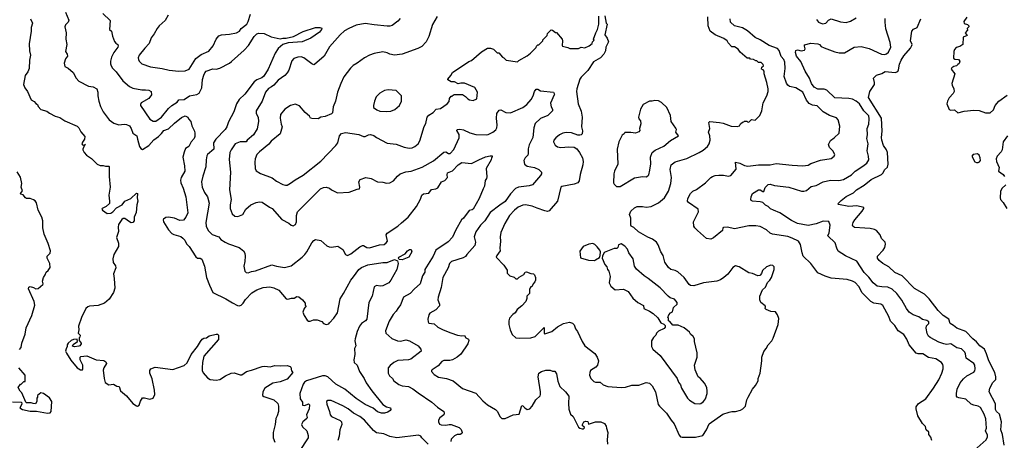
# Model space of a CAD drawing. Extents: x 1863017 to 1989460, y 394564 to 532820.
# Tile 87 of 213: x 1913147 to 1924258, y 478358 to 483105. Entities that reach past the tile are written whole.
import ezdxf

# ---------------------------------------------------------------- set-up
doc = ezdxf.new("R2010")
doc.units = 0

msp = doc.modelspace()

# ---------------------------------------------------------------- linework, layer by layer
at = {"layer": '0CON10XD'}
for points in [[(1913268, 483115), (1913293, 483065), (1913276, 483015), (1913278, 482975), (1913254, 482834), (1913257, 482755), (1913270, 482705), (1913257, 482647), (1913255, 482555), (1913241, 482515), (1913211, 482475), (1913192, 482375), (1913204, 482335), (1913236, 482295), (1913275, 482201), (1913312, 482182), (1913329, 482159), (1913347, 482147), (1913356, 482125), (1913385, 482092), (1913454, 482074), (1913485, 482049), (1913548, 482015), (1913600, 482000), (1913655, 481962), (1913795, 481903), (1913815, 481883), (1913838, 481838), (1913882, 481785), (1913878, 481755), (1913855, 481724), (1913849, 481705), (1913855, 481693), (1913865, 481690), (1913890, 481695), (1913880, 481690), (1913860, 481645), (1913859, 481635), (1913874, 481605), (1913901, 481575), (1913957, 481537), (1914022, 481475), (1914055, 481461), (1914091, 481459), (1914115, 481452), (1914153, 481453), (1914158, 481448), (1914156, 481335), (1914168, 481215), (1914154, 481124), (1914162, 481055), (1914159, 481031), (1914125, 480997), (1914078, 480975), (1914073, 480965), (1914082, 480955), (1914135, 480918), (1914175, 480921), (1914198, 480935), (1914240, 480980), (1914305, 481015), (1914333, 481057), (1914403, 481087), (1914465, 481148), (1914476, 481145), (1914474, 481096), (1914482, 481055), (1914470, 481015), (1914463, 480927), (1914440, 480875), (1914439, 480835), (1914425, 480817), (1914405, 480814), (1914385, 480822), (1914335, 480861), (1914315, 480861), (1914299, 480851), (1914263, 480795), (1914258, 480765), (1914263, 480715), (1914255, 480690), (1914240, 480645), (1914264, 480584), (1914264, 480545), (1914209, 480455), (1914198, 480405), (1914203, 480363), (1914228, 480328), (1914231, 480305), (1914205, 480235), (1914215, 480185), (1914220, 480075), (1914207, 480025), (1914158, 479952), (1914103, 479907), (1914032, 479878), (1913935, 479873), (1913915, 479864), (1913894, 479845), (1913843, 479745), (1913810, 479645), (1913813, 479605), (1913808, 479568), (1913830, 479545), (1913827, 479523), (1913820, 479515), (1913820, 479485), (1913842, 479455), (1913840, 479445), (1913826, 479424), (1913815, 479420), (1913765, 479413), (1913745, 479422), (1913751, 479439), (1913800, 479475), (1913795, 479500), (1913755, 479497), (1913728, 479485), (1913695, 479453), (1913684, 479435), (1913683, 479415), (1913671, 479389), (1913666, 479365), (1913675, 479343), (1913725, 479263), (1913797, 479175), (1913835, 479154), (1913855, 479152), (1913860, 479165), (1913858, 479205), (1913830, 479265), (1913830, 479295), (1913838, 479302), (1913905, 479312), (1914010, 479265), (1914095, 479259), (1914120, 479245), (1914127, 479225), (1914095, 479176), (1914089, 479151), (1914100, 479055), (1914112, 479012), (1914155, 478983), (1914205, 478991), (1914245, 478969), (1914268, 478965), (1914285, 478917), (1914351, 478861), (1914425, 478773), (1914465, 478747), (1914476, 478744), (1914495, 478755), (1914509, 478801), (1914535, 478836), (1914555, 478839), (1914615, 478821), (1914655, 478835), (1914673, 478875), (1914670, 478925), (1914641, 479051), (1914617, 479115), (1914616, 479145), (1914626, 479164), (1914675, 479182), (1914875, 479156), (1915005, 479204), (1915038, 479232), (1915083, 479327), (1915155, 479415), (1915186, 479475), (1915205, 479499), (1915225, 479511), (1915254, 479516), (1915285, 479536), (1915365, 479556), (1915380, 479555), (1915392, 479545), (1915392, 479495), (1915224, 479306), (1915209, 479235), (1915205, 479175), (1915208, 479145), (1915218, 479118), (1915265, 479065), (1915295, 479045), (1915365, 479035), (1915407, 479043), (1915469, 479085), (1915535, 479114), (1915569, 479119), (1915635, 479098), (1915655, 479098), (1915706, 479134), (1915765, 479148), (1915885, 479191), (1915914, 479194), (1915974, 479186), (1916025, 479202), (1916095, 479198), (1916165, 479202), (1916201, 479191), (1916207, 479185), (1916213, 479143), (1916228, 479125), (1916165, 479048), (1916085, 479018), (1916005, 479002), (1915915, 478945), (1915891, 478905), (1915889, 478865), (1915901, 478851), (1916014, 478814), (1916059, 478775), (1916066, 478745), (1916067, 478683), (1916054, 478635), (1916039, 478605), (1916032, 478538), (1916008, 478445), (1916009, 478385), (1916025, 478337)], [(1913665, 483190), (1913702, 483098), (1913693, 483077), (1913664, 483046), (1913658, 483025), (1913670, 482955), (1913668, 482885), (1913681, 482825), (1913666, 482746), (1913684, 482715), (1913685, 482692)], [(1914084, 483174), (1914169, 483095), (1914161, 482995), (1914184, 482974), (1914195, 482920), (1914219, 482859), (1914231, 482841), (1914253, 482823), (1914259, 482809), (1914256, 482795), (1914210, 482735), (1914185, 482683), (1914172, 482635), (1914172, 482605), (1914180, 482585), (1914195, 482558), (1914235, 482516), (1914310, 482415), (1914385, 482350), (1914425, 482332), (1914525, 482312), (1914568, 482312)], [(1914821, 483155), (1914789, 483095), (1914723, 483037), (1914697, 483005), (1914666, 482945), (1914632, 482898), (1914608, 482835), (1914558, 482785), (1914495, 482703), (1914486, 482675), (1914488, 482655), (1914496, 482635), (1914527, 482607), (1914625, 482572), (1914755, 482554), (1914835, 482536), (1914945, 482524), (1915015, 482529), (1915059, 482545), (1915135, 482666), (1915195, 482710), (1915280, 482750), (1915332, 482808), (1915364, 482885), (1915395, 482924), (1915425, 482934), (1915515, 482940), (1915595, 482958), (1915626, 482975), (1915647, 483005), (1915710, 483055), (1915726, 483085), (1915752, 483168)], [(1917442, 483118), (1917415, 483088), (1917350, 483040), (1917325, 483031), (1917295, 483032), (1917146, 483046), (1917045, 483063), (1916945, 483044), (1916863, 483007), (1916813, 482977), (1916764, 482935), (1916642, 482798), (1916585, 482692), (1916475, 482599), (1916465, 482597), (1916445, 482606), (1916355, 482673), (1916325, 482685), (1916285, 482682), (1916242, 482665), (1916219, 482641), (1916185, 482535), (1916166, 482504), (1916140, 482475), (1916065, 482421), (1916017, 482365), (1915988, 482348), (1915955, 482327), (1915921, 482285), (1915883, 482187), (1915816, 482075), (1915814, 482045), (1915838, 482005), (1915844, 481955), (1915826, 481874), (1915784, 481805), (1915715, 481745), (1915704, 481726), (1915635, 481725), (1915578, 481702), (1915533, 481637), (1915519, 481605), (1915513, 481527), (1915526, 481385), (1915516, 481185), (1915532, 481075), (1915521, 481015), (1915524, 480975), (1915544, 480915), (1915576, 480886), (1915608, 480882), (1915664, 480906), (1915699, 480965), (1915755, 481016), (1915815, 481042), (1915855, 481048), (1915884, 481044), (1915965, 480988), (1915995, 480974), (1916105, 480849), (1916185, 480808), (1916210, 480785), (1916235, 480778), (1916258, 480795), (1916270, 480825), (1916272, 480895), (1916282, 480938), (1916543, 481195), (1916575, 481211), (1916604, 481214), (1916644, 481204), (1916667, 481185), (1916735, 481151), (1916865, 481160), (1916955, 481193), (1916983, 481197), (1916987, 481215), (1916974, 481275), (1916990, 481300), (1917055, 481322), (1917115, 481311), (1917185, 481276), (1917245, 481271), (1917285, 481259), (1917325, 481264), (1917365, 481286), (1917410, 481340), (1917440, 481365), (1917505, 481388), (1917565, 481396), (1917689, 481441), (1917818, 481512), (1917935, 481611), (1917955, 481614), (1917985, 481596), (1918005, 481596), (1918045, 481638), (1918107, 481773), (1918108, 481808), (1918081, 481855), (1918084, 481866), (1918115, 481870), (1918155, 481862), (1918228, 481828), (1918295, 481809), (1918415, 481804), (1918435, 481808), (1918485, 481834), (1918519, 481861), (1918532, 481885), (1918537, 481913), (1918527, 481995), (1918531, 482045), (1918558, 482082), (1918575, 482086), (1918635, 482057), (1918685, 482055), (1918825, 482115), (1918872, 482148), (1918920, 482205), (1918942, 482245), (1918958, 482295), (1918975, 482320), (1918995, 482319), (1919025, 482302), (1919170, 482285), (1919182, 482265), (1919180, 482255), (1919136, 482164), (1919143, 482123), (1919160, 482095), (1919160, 482075), (1919108, 482022), (1919025, 481991), (1918965, 481934), (1918949, 481885), (1918937, 481775), (1918897, 481693), (1918884, 481646), (1918886, 481595), (1918881, 481575), (1918853, 481545), (1918836, 481515), (1918844, 481475), (1918873, 481453), (1918955, 481438), (1919007, 481415), (1919037, 481385), (1919036, 481365), (1919026, 481345), (1918935, 481241), (1918895, 481228), (1918775, 481215), (1918741, 481199), (1918685, 481139), (1918625, 481052), (1918565, 481013), (1918455, 480927), (1918395, 480835), (1918347, 480785), (1918295, 480711), (1918277, 480655), (1918289, 480595), (1918283, 480555), (1918194, 480454), (1918179, 480431), (1918153, 480417), (1918020, 480375), (1917996, 480355), (1917984, 480306), (1917923, 480197), (1917905, 480082), (1917868, 479975), (1917866, 479945), (1917886, 479895), (1917883, 479875), (1917845, 479832), (1917776, 479794), (1917764, 479775), (1917754, 479724), (1917756, 479695), (1917765, 479681), (1917825, 479673), (1917866, 479636), (1917925, 479605), (1918011, 479571), (1918086, 479546), (1918135, 479537), (1918165, 479539), (1918180, 479515), (1918210, 479500), (1918214, 479484), (1918204, 479445), (1918125, 479329), (1918085, 479295), (1918033, 479267), (1918002, 479258), (1917935, 479257), (1917911, 479249), (1917871, 479199), (1917801, 479155), (1917794, 479145), (1917794, 479135), (1917825, 479101), (1917875, 479072), (1917965, 479054), (1918039, 479029), (1918144, 478944), (1918295, 478891), (1918375, 478803), (1918425, 478759), (1918515, 478706), (1918540, 478685), (1918566, 478625), (1918588, 478605), (1918625, 478604), (1918715, 478646), (1918785, 478654), (1918815, 478750), (1918825, 478749), (1918846, 478725), (1918875, 478704), (1918905, 478714), (1918931, 478745), (1918970, 478815), (1919020, 478860), (1919026, 478875), (1919026, 478905), (1918998, 479075), (1919007, 479115), (1919035, 479136), (1919085, 479148), (1919135, 479148), (1919158, 479138), (1919185, 479138), (1919205, 479110), (1919221, 479025), (1919244, 478965), (1919306, 478905), (1919343, 478855), (1919339, 478775), (1919345, 478710), (1919364, 478655), (1919394, 478625), (1919455, 478507), (1919468, 478495), (1919493, 478487), (1919505, 478487), (1919518, 478495), (1919522, 478505), (1919500, 478520), (1919498, 478535), (1919514, 478566), (1919535, 478575), (1919559, 478569), (1919565, 478540), (1919645, 478568), (1919705, 478568), (1919746, 478546), (1919767, 478517), (1919768, 478495), (1919783, 478445), (1919777, 478365), (1919782, 478315)], [(1915825, 481583), (1915806, 481535), (1915799, 481495), (1915804, 481425), (1915815, 481400), (1915865, 481368), (1915995, 481319), (1916045, 481281), (1916115, 481244), (1916145, 481236), (1916165, 481239), (1916205, 481259), (1916255, 481299), (1916345, 481351), (1916545, 481509), (1916716, 481685), (1916736, 481715), (1916755, 481793), (1916780, 481820), (1916825, 481832), (1916975, 481810), (1917026, 481786), (1917045, 481787), (1917082, 481805), (1917105, 481809), (1917145, 481796), (1917175, 481774), (1917295, 481711), (1917395, 481699), (1917485, 481666), (1917543, 481653), (1917575, 481658), (1917607, 481673), (1917644, 481705), (1917663, 481737), (1917712, 481898), (1917729, 481935), (1917744, 482005), (1917765, 482026), (1917815, 482057), (1917848, 482095), (1917895, 482103), (1917970, 482155), (1917995, 482180), (1917998, 482215), (1918015, 482240), (1918025, 482240), (1918043, 482257), (1918055, 482260), (1918145, 482262), (1918179, 482239), (1918205, 482210), (1918225, 482200), (1918265, 482192), (1918307, 482213), (1918312, 482285), (1918285, 482338), (1918165, 482387), (1918125, 482390), (1918095, 482380), (1918055, 482402), (1918018, 482402), (1917980, 482425), (1917978, 482435), (1918014, 482476), (1918030, 482510), (1918215, 482631), (1918246, 482644), (1918357, 482743), (1918425, 482782), (1918462, 482782), (1918495, 482772), (1918535, 482730), (1918555, 482730), (1918595, 482680), (1918610, 482675), (1918638, 482648), (1918765, 482630), (1918780, 482645), (1918873, 482695), (1918912, 482725), (1918975, 482790), (1918980, 482805), (1918995, 482820), (1919005, 482820), (1919050, 482865), (1919052, 482878), (1919100, 482925), (1919105, 482950), (1919145, 482990), (1919158, 482988), (1919195, 482960), (1919205, 482960), (1919268, 482885), (1919272, 482865), (1919268, 482815), (1919272, 482805), (1919332, 482792), (1919355, 482778), (1919455, 482779), (1919485, 482794), (1919525, 482788), (1919575, 482810), (1919607, 482835), (1919612, 482855), (1919630, 482875), (1919624, 482885), (1919650, 482955), (1919668, 482995), (1919682, 483055), (1919684, 483145)], [(1917860, 483140), (1917805, 483050), (1917763, 482915), (1917734, 482856), (1917685, 482803), (1917640, 482780), (1917465, 482714), (1917375, 482704), (1917326, 482714), (1917295, 482729), (1917245, 482741), (1917146, 482724), (1917094, 482706), (1917038, 482675), (1916955, 482613), (1916911, 482589), (1916881, 482559), (1916805, 482460), (1916770, 482385), (1916734, 482286), (1916711, 482185), (1916685, 482120), (1916676, 482055), (1916665, 482042), (1916595, 482013), (1916545, 482006), (1916515, 481986), (1916445, 481989), (1916428, 481995), (1916416, 482016), (1916368, 482058), (1916305, 482132), (1916255, 482152), (1916205, 482137), (1916140, 482095), (1916092, 482035), (1916086, 481995), (1916098, 481925), (1916111, 481895), (1916086, 481815), (1915984, 481735), (1915959, 481701), (1915852, 481615), (1915825, 481583)], [(1919749, 483149), (1919766, 483066), (1919777, 483055), (1919752, 482935), (1919778, 482895), (1919792, 482855), (1919762, 482795), (1919757, 482753), (1919740, 482715), (1919701, 482675), (1919621, 482629), (1919557, 482533), (1919483, 482457), (1919469, 482435), (1919434, 482325), (1919431, 482295), (1919448, 482155), (1919482, 482072), (1919494, 482005), (1919488, 481895), (1919499, 481849), (1919494, 481816), (1919485, 481807), (1919468, 481802), (1919445, 481803), (1919375, 481826), (1919315, 481831), (1919276, 481824), (1919239, 481805), (1919199, 481771), (1919176, 481745), (1919172, 481725), (1919188, 481688), (1919215, 481669), (1919255, 481663), (1919345, 481671), (1919405, 481666), (1919435, 481646), (1919466, 481605), (1919499, 481545), (1919506, 481505), (1919502, 481465), (1919471, 481359), (1919462, 481285), (1919445, 481265), (1919405, 481247), (1919266, 481224), (1919254, 481216), (1919217, 481055), (1919123, 480947), (1919105, 480941), (1919075, 480946), (1918988, 480978), (1918930, 481000), (1918855, 481015), (1918825, 481012), (1918771, 480989), (1918730, 480955), (1918675, 480894), (1918622, 480805), (1918577, 480703), (1918569, 480655), (1918572, 480605), (1918566, 480525), (1918571, 480495), (1918530, 480445), (1918524, 480425), (1918610, 480335), (1918647, 480277), (1918650, 480245), (1918680, 480215), (1918728, 480198), (1918745, 480180), (1918765, 480180), (1918785, 480200), (1918835, 480230), (1918850, 480255), (1918865, 480260), (1918915, 480240), (1918947, 480237), (1918957, 480227), (1918968, 480195), (1918968, 480165), (1918960, 480145), (1918940, 480125), (1918925, 480090), (1918915, 480090), (1918900, 480065), (1918900, 480015), (1918872, 479985), (1918872, 479958), (1918858, 479925), (1918812, 479875), (1918762, 479835), (1918739, 479795), (1918713, 479777), (1918674, 479735), (1918667, 479705), (1918667, 479665), (1918683, 479605), (1918705, 479552), (1918746, 479516), (1918785, 479509), (1918915, 479514), (1918965, 479528), (1919065, 479630), (1919064, 479564), (1919075, 479559), (1919153, 479587), (1919215, 479638), (1919285, 479678), (1919351, 479691), (1919385, 479681), (1919403, 479663), (1919421, 479615), (1919442, 479585), (1919493, 479475), (1919525, 479425), (1919637, 479337), (1919665, 479295), (1919678, 479255), (1919669, 479205), (1919648, 479182), (1919590, 479145), (1919581, 479125), (1919579, 479095), (1919594, 479054), (1919625, 479021), (1919644, 479014), (1919697, 479013), (1919732, 478985), (1919784, 478964), (1919935, 478954), (1919985, 478956), (1920055, 478979), (1920135, 478979), (1920215, 479012), (1920253, 479003), (1920283, 478973), (1920322, 478905), (1920354, 478764), (1920366, 478745), (1920445, 478664), (1920498, 478585), (1920534, 478545), (1920588, 478418), (1920605, 478397), (1920622, 478392), (1920775, 478394), (1920855, 478414), (1920897, 478475), (1920928, 478545), (1921080, 478655), (1921154, 478676), (1921185, 478684), (1921225, 478684), (1921282, 478698), (1921308, 478712), (1921337, 478745), (1921353, 478815), (1921366, 478844), (1921418, 478935), (1921452, 478975), (1921482, 479028), (1921482, 479055), (1921502, 479115), (1921522, 479255), (1921522, 479295), (1921545, 479360), (1921572, 479395), (1921592, 479435), (1921635, 479480), (1921651, 479509), (1921708, 479665), (1921713, 479733), (1921700, 479775), (1921675, 479807), (1921625, 479813), (1921570, 479835), (1921560, 479845), (1921562, 479865), (1921558, 479875), (1921510, 479915), (1921498, 479945), (1921498, 479985), (1921530, 480055), (1921562, 480085), (1921585, 480140), (1921612, 480165), (1921630, 480195), (1921662, 480285), (1921662, 480315), (1921645, 480330), (1921625, 480333), (1921575, 480314), (1921530, 480275), (1921518, 480242), (1921505, 480220), (1921498, 480218), (1921475, 480216), (1921415, 480240), (1921375, 480248), (1921266, 480316), (1921225, 480328), (1921195, 480309), (1921138, 480232), (1921095, 480194), (1921055, 480168), (1921015, 480153), (1920865, 480134), (1920755, 480100), (1920718, 480105), (1920702, 480115), (1920644, 480194), (1920575, 480259), (1920545, 480276), (1920495, 480286), (1920468, 480308), (1920428, 480368), (1920407, 480445), (1920384, 480485), (1920353, 480563), (1920332, 480595), (1920289, 480629), (1920235, 480651), (1920130, 480710), (1920078, 480758), (1920049, 480775), (1920044, 480785), (1920042, 480865), (1920029, 480905), (1920042, 480945), (1920085, 480982), (1920115, 480996), (1920175, 480996), (1920215, 480988), (1920275, 480996), (1920355, 481038), (1920424, 481096), (1920469, 481171), (1920496, 481255), (1920502, 481325), (1920489, 481415), (1920500, 481465), (1920545, 481499), (1920675, 481538), (1920815, 481606), (1920859, 481631), (1920910, 481675), (1920929, 481705), (1920940, 481745), (1920937, 481795), (1920920, 481835), (1920935, 481875), (1920923, 481945), (1920935, 481954), (1921045, 481946), (1921087, 481937), (1921175, 481904), (1921245, 481898), (1921270, 481905), (1921282, 481928), (1921302, 481948), (1921318, 481952), (1921325, 481960), (1921355, 481960), (1921362, 481952), (1921375, 481950), (1921405, 481980), (1921445, 481970), (1921498, 482025), (1921522, 482075), (1921538, 482165), (1921578, 482245), (1921592, 482295), (1921592, 482325), (1921580, 482395), (1921548, 482495), (1921550, 482525), (1921538, 482538), (1921520, 482545), (1921522, 482568), (1921540, 482585), (1921538, 482598), (1921528, 482608), (1921515, 482620), (1921485, 482620), (1921465, 482640), (1921455, 482640), (1921427, 482657), (1921395, 482660), (1921385, 482670), (1921355, 482670), (1921277, 482737), (1921255, 482772), (1921215, 482800), (1921185, 482800), (1921142, 482845), (1921132, 482865), (1921095, 482894), (1920995, 482934), (1920940, 482975), (1920916, 483035), (1920912, 483135)], [(1923442, 478355), (1923428, 478395), (1923408, 478425), (1923405, 478450), (1923378, 478475), (1923368, 478515), (1923335, 478548), (1923281, 478635), (1923262, 478712), (1923264, 478736), (1923288, 478772), (1923373, 478825), (1923459, 478945), (1923518, 479042), (1923554, 479115), (1923569, 479165), (1923570, 479195), (1923564, 479215), (1923548, 479235), (1923485, 479277), (1923401, 479291), (1923337, 479335), (1923285, 479335), (1923262, 479342), (1923186, 479436), (1923158, 479498), (1923124, 479554), (1923059, 479595), (1923022, 479655), (1922973, 479703), (1922956, 479755), (1922888, 479878), (1922864, 479895), (1922785, 479905), (1922753, 479923), (1922655, 480024), (1922615, 480093), (1922575, 480138), (1922545, 480153), (1922485, 480171), (1922305, 480186), (1922235, 480210), (1922155, 480249), (1922075, 480354), (1921990, 480435), (1921976, 480475), (1921958, 480568), (1921936, 480605), (1921865, 480640), (1921815, 480657), (1921642, 480685), (1921615, 480696), (1921575, 480734), (1921505, 480772), (1921455, 480779), (1921375, 480780), (1921215, 480746), (1921135, 480764), (1921091, 480759), (1921082, 480755), (1921077, 480725), (1920975, 480642), (1920945, 480629), (1920896, 480636), (1920795, 480725), (1920766, 480755), (1920756, 480776), (1920749, 480825), (1920808, 480935), (1920804, 480965), (1920693, 481043), (1920683, 481055), (1920686, 481085), (1920716, 481144), (1920745, 481171), (1920785, 481190), (1920885, 481262), (1920945, 481323), (1920965, 481336), (1920994, 481346), (1921035, 481350), (1921090, 481350), (1921145, 481337), (1921172, 481348), (1921234, 481416), (1921225, 481496), (1921275, 481484), (1921325, 481458), (1921365, 481452), (1921485, 481468), (1921615, 481466), (1921685, 481483), (1921865, 481462), (1921985, 481456), (1922045, 481463), (1922075, 481482), (1922185, 481520), (1922305, 481540), (1922337, 481565), (1922344, 481585), (1922324, 481624), (1922284, 481664), (1922274, 481696), (1922297, 481743), (1922340, 481770), (1922393, 481825), (1922404, 481904), (1922383, 481973), (1922365, 481998), (1922284, 482024), (1922213, 482063), (1922145, 482131), (1922095, 482139), (1922057, 482157), (1922025, 482195), (1921985, 482285), (1921906, 482336), (1921835, 482351), (1921815, 482364), (1921799, 482389), (1921774, 482465), (1921784, 482555), (1921782, 482625), (1921770, 482655), (1921741, 482691), (1921718, 482758), (1921698, 482778), (1921603, 482815), (1921505, 482876), (1921445, 482903), (1921359, 482979), (1921305, 483011), (1921214, 483035), (1921169, 483075), (1921164, 483115)], [(1923918, 478245), (1924055, 478364), (1924069, 478399), (1924067, 478417), (1924047, 478465), (1924057, 478497), (1924051, 478601), (1924030, 478655), (1923989, 478729), (1923965, 478745), (1923915, 478753), (1923885, 478766), (1923823, 478823), (1923745, 478836), (1923725, 478844), (1923718, 478855), (1923717, 478885), (1923728, 478935), (1923761, 479005), (1923799, 479051), (1923836, 479084), (1923914, 479126), (1923927, 479143), (1923931, 479165), (1923927, 479205), (1923914, 479225), (1923826, 479286), (1923820, 479335), (1923811, 479351), (1923775, 479391), (1923721, 479401), (1923655, 479446), (1923605, 479441), (1923575, 479446), (1923519, 479465), (1923420, 479520), (1923404, 479535), (1923388, 479565), (1923377, 479625), (1923381, 479649), (1923406, 479675), (1923405, 479696), (1923385, 479710), (1923335, 479723), (1923292, 479752), (1923231, 479775), (1923185, 479806), (1923155, 479844), (1923101, 479941), (1923045, 480013), (1922994, 480065), (1922943, 480087), (1922875, 480091), (1922825, 480099), (1922777, 480135), (1922729, 480199), (1922675, 480250), (1922595, 480378), (1922465, 480438), (1922385, 480494), (1922367, 480527), (1922351, 480585), (1922268, 480665), (1922280, 480700), (1922294, 480785), (1922277, 480827), (1922215, 480832), (1922135, 480800), (1922045, 480784), (1921925, 480804), (1921855, 480838), (1921724, 480925), (1921653, 480957), (1921621, 480971), (1921595, 480998), (1921565, 481012), (1921535, 481041), (1921505, 481051), (1921418, 481058), (1921402, 481065), (1921397, 481075), (1921400, 481105), (1921417, 481145), (1921485, 481186), (1921505, 481184), (1921535, 481166), (1921545, 481167), (1921558, 481212), (1921594, 481246), (1921615, 481248), (1921665, 481234), (1921825, 481214), (1921971, 481171), (1921995, 481168), (1922025, 481178), (1922078, 481222), (1922134, 481235), (1922215, 481276), (1922295, 481294), (1922389, 481289), (1922445, 481303), (1922535, 481354), (1922575, 481394), (1922660, 481450), (1922706, 481485), (1922728, 481525), (1922726, 481565), (1922711, 481625), (1922721, 481705), (1922707, 481765), (1922713, 481805), (1922712, 481875), (1922728, 481925), (1922734, 481984), (1922729, 482021), (1922674, 482075), (1922625, 482155), (1922585, 482186), (1922545, 482206), (1922505, 482217), (1922345, 482221), (1922255, 482309), (1922225, 482319), (1922155, 482321), (1922114, 482345), (1922081, 482385), (1922059, 482445), (1922012, 482525), (1921961, 482631), (1921914, 482694), (1921901, 482735), (1921905, 482757), (1921925, 482766), (1921965, 482752), (1922005, 482762), (1922012, 482775), (1922002, 482805), (1922005, 482822), (1922075, 482838), (1922155, 482834), (1922171, 482825), (1922192, 482802), (1922225, 482786), (1922345, 482740), (1922395, 482729), (1922455, 482730), (1922563, 482795), (1922643, 482803), (1922735, 482779), (1922874, 482714), (1922905, 482713), (1922929, 482721), (1922953, 482737), (1922976, 482795), (1922969, 482849), (1922923, 483003), (1922913, 483077), (1922915, 483118)], [(1922140, 483105), (1922162, 483075), (1922205, 483056), (1922243, 483065), (1922275, 483101), (1922305, 483114), (1922410, 483080), (1922475, 483074), (1922523, 483087), (1922585, 483126)], [(1924255, 478305), (1924239, 478425), (1924220, 478475), (1924225, 478565), (1924202, 478652), (1924169, 478685), (1924159, 478705), (1924158, 478768), (1924086, 478905), (1924096, 478945), (1924130, 479010), (1924164, 479045), (1924164, 479075), (1924150, 479125), (1924085, 479255), (1924059, 479335), (1924033, 479385), (1923983, 479423), (1923945, 479469), (1923904, 479504), (1923825, 479586), (1923723, 479623), (1923685, 479655), (1923649, 479675), (1923632, 479725), (1923568, 479768), (1923512, 479822), (1923411, 479955), (1923359, 480009), (1923243, 480073), (1923105, 480215), (1923023, 480253), (1922956, 480316), (1922886, 480355), (1922845, 480388), (1922828, 480415), (1922829, 480435), (1922891, 480505), (1922909, 480535), (1922918, 480572), (1922915, 480595), (1922874, 480635), (1922856, 480676), (1922815, 480724), (1922795, 480736), (1922745, 480749), (1922683, 480753), (1922569, 480759), (1922547, 480775), (1922544, 480785), (1922553, 480815), (1922571, 480845), (1922656, 480944), (1922674, 480975), (1922672, 480985), (1922595, 481005), (1922505, 480998), (1922388, 481018), (1922380, 481025), (1922416, 481065), (1922475, 481111), (1922558, 481152), (1922590, 481185), (1922675, 481236), (1922755, 481303), (1922874, 481356), (1922891, 481375), (1922908, 481412), (1922939, 481441), (1922948, 481475), (1922941, 481605), (1922930, 481635), (1922895, 481684), (1922875, 481745), (1922872, 481775), (1922880, 481845), (1922873, 481995), (1922727, 482225), (1922742, 482295), (1922792, 482375), (1922794, 482395), (1922783, 482445), (1922815, 482478), (1922875, 482499), (1922915, 482521), (1923025, 482508), (1923055, 482519), (1923065, 482537), (1923075, 482601), (1923095, 482646), (1923125, 482696), (1923199, 482785), (1923216, 482815), (1923218, 482825), (1923201, 482865), (1923216, 482975), (1923233, 482997), (1923273, 483015), (1923317, 483113)], [(1923835, 483132), (1923803, 483085), (1923805, 483060), (1923841, 483051), (1923857, 483035), (1923856, 483024), (1923838, 483005), (1923842, 482985), (1923818, 482955), (1923840, 482925), (1923792, 482908), (1923790, 482825), (1923755, 482802), (1923715, 482792), (1923695, 482768), (1923688, 482745), (1923685, 482670), (1923698, 482658), (1923740, 482655), (1923757, 482635), (1923748, 482612), (1923735, 482598), (1923717, 482583), (1923690, 482575), (1923665, 482560), (1923660, 482545), (1923698, 482495), (1923666, 482385), (1923669, 482365), (1923690, 482325), (1923694, 482296), (1923680, 482270), (1923635, 482224), (1923616, 482185), (1923610, 482155), (1923635, 482092), (1923655, 482083), (1923695, 482087), (1923735, 482052), (1923805, 482072), (1923915, 482082), (1923975, 482078), (1924045, 482053), (1924097, 482053), (1924135, 482086), (1924155, 482135), (1924195, 482184), (1924289, 482251)], [(1914568, 482312), (1914605, 482309), (1914632, 482295), (1914633, 482255), (1914605, 482217), (1914520, 482165), (1914511, 482149), (1914511, 482135), (1914615, 481982), (1914655, 481959), (1914685, 481961), (1914748, 482005), (1914828, 482102), (1914865, 482137), (1914925, 482175), (1914945, 482199), (1915005, 482205), (1915065, 482246), (1915148, 482262), (1915174, 482276), (1915201, 482335), (1915211, 482429), (1915225, 482480), (1915235, 482506), (1915251, 482525), (1915325, 482550), (1915365, 482547), (1915405, 482556), (1915515, 482613), (1915539, 482631), (1915681, 482759), (1915730, 482815), (1915795, 482916), (1915825, 482944), (1915845, 482954), (1915905, 482949), (1915985, 482912), (1916085, 482887), (1916115, 482897), (1916155, 482896), (1916236, 482914), (1916345, 482971), (1916485, 483016), (1916536, 483016), (1916555, 483010), (1916552, 482995), (1916530, 482965), (1916433, 482895), (1916335, 482856), (1916176, 482844), (1916115, 482826), (1916065, 482779), (1916032, 482725), (1915953, 482547), (1915901, 482469), (1915880, 482450), (1915825, 482427), (1915795, 482405), (1915689, 482265), (1915623, 482205), (1915595, 482155), (1915565, 482063), (1915505, 481952), (1915486, 481894), (1915467, 481865), (1915362, 481758), (1915336, 481715), (1915338, 481645), (1915268, 481585), (1915260, 481570), (1915250, 481525), (1915247, 481445), (1915215, 481338), (1915199, 481275), (1915206, 481215), (1915231, 481155), (1915266, 481105), (1915284, 481035), (1915246, 480815), (1915250, 480775), (1915276, 480725), (1915321, 480681), (1915393, 480655), (1915416, 480626), (1915465, 480594), (1915504, 480574), (1915625, 480532), (1915673, 480495), (1915689, 480469), (1915692, 480435), (1915689, 480375), (1915676, 480325), (1915688, 480268), (1915702, 480252), (1915725, 480248), (1915765, 480264), (1915810, 480270), (1915993, 480337), (1916046, 480324), (1916135, 480309), (1916212, 480328), (1916335, 480425), (1916365, 480455), (1916389, 480485), (1916445, 480588), (1916465, 480614), (1916485, 480626), (1916545, 480613), (1916614, 480554), (1916641, 480541), (1916665, 480539), (1916738, 480548), (1916793, 480513), (1916824, 480455), (1916845, 480444), (1916885, 480462), (1916985, 480543), (1917015, 480558), (1917027, 480557), (1917064, 480534), (1917095, 480530), (1917206, 480564), (1917262, 480568), (1917284, 480585), (1917296, 480605), (1917283, 480675), (1917293, 480695), (1917415, 480774), (1917457, 480813), (1917531, 480875), (1917625, 480995), (1917672, 481078), (1917684, 481126), (1917705, 481139), (1917763, 481147), (1917795, 481187), (1917845, 481196), (1917865, 481206), (1917906, 481274), (1917945, 481291), (1917974, 481325), (1917970, 481355), (1917976, 481375), (1918032, 481398), (1918095, 481465), (1918135, 481492), (1918245, 481482), (1918327, 481525), (1918405, 481556), (1918455, 481570), (1918478, 481568), (1918480, 481555), (1918470, 481545), (1918468, 481525), (1918413, 481425), (1918419, 481331), (1918415, 481312), (1918400, 481290), (1918391, 481225), (1918376, 481195), (1918331, 481085), (1918263, 480967), (1918255, 480959), (1918220, 480950), (1918155, 480865), (1918133, 480845), (1918068, 480735), (1918030, 480650), (1917982, 480598), (1917844, 480505), (1917814, 480435), (1917718, 480285), (1917720, 480255), (1917694, 480215), (1917665, 480123), (1917601, 480069), (1917555, 480015), (1917480, 479975), (1917443, 479887), (1917415, 479845), (1917395, 479814), (1917361, 479779), (1917316, 479704), (1917276, 479595), (1917278, 479568), (1917348, 479508), (1917409, 479479), (1917445, 479476), (1917505, 479491), (1917545, 479481), (1917643, 479423), (1917674, 479385), (1917679, 479365), (1917562, 479275), (1917534, 479266), (1917415, 479258), (1917370, 479235), (1917327, 479203), (1917306, 479175), (1917304, 479115), (1917321, 479085), (1917355, 479055), (1917368, 479028), (1917425, 478987), (1917465, 478974), (1917535, 478964), (1917585, 478940), (1917645, 478895), (1917798, 478788), (1917861, 478731), (1917932, 478685), (1917939, 478665), (1917933, 478647), (1917889, 478611), (1917873, 478585), (1917872, 478565), (1917885, 478542), (1917905, 478533), (1917955, 478529), (1917995, 478538), (1918016, 478536), (1918105, 478501), (1918129, 478479), (1918142, 478445), (1918136, 478434), (1918116, 478424), (1918085, 478423), (1918055, 478409), (1918018, 478372), (1918011, 478345)], [(1913685, 482692), (1913666, 482664), (1913650, 482615), (1913657, 482577), (1913695, 482557), (1913750, 482510), (1913784, 482445), (1913815, 482410), (1913922, 482355), (1913977, 482347), (1914016, 482326), (1914031, 482285), (1914029, 482245), (1914039, 482185), (1914059, 482125), (1914089, 482065), (1914158, 481975), (1914208, 481938), (1914265, 481919), (1914326, 481926), (1914353, 481923), (1914385, 481906), (1914405, 481878), (1914423, 481825), (1914471, 481795), (1914476, 481755), (1914501, 481675), (1914515, 481650), (1914535, 481641), (1914605, 481686), (1914661, 481749), (1914715, 481787), (1914749, 481821), (1914775, 481853), (1914827, 481873), (1914895, 481938), (1914975, 482002), (1915015, 482019), (1915045, 482006), (1915054, 481984), (1915079, 481955), (1915089, 481905), (1915119, 481845), (1915122, 481825), (1915124, 481785), (1915117, 481763), (1915083, 481727), (1915056, 481675), (1915020, 481650), (1915002, 481608), (1914989, 481555), (1915008, 481455), (1915012, 481395), (1914971, 481325), (1914962, 481295), (1914966, 481265), (1914991, 481205), (1915021, 481105), (1915046, 480925), (1915024, 480875), (1914995, 480841), (1914955, 480840), (1914893, 480863), (1914825, 480878), (1914796, 480874), (1914770, 480855), (1914766, 480845), (1914772, 480825), (1914825, 480735), (1914865, 480692), (1914885, 480680), (1914965, 480659), (1914990, 480640), (1915012, 480615), (1915030, 480575), (1915061, 480545), (1915135, 480427), (1915152, 480415), (1915185, 480412), (1915202, 480402), (1915234, 480325), (1915257, 480195), (1915288, 480108), (1915327, 480027), (1915475, 479954), (1915548, 479908), (1915605, 479879), (1915625, 479876), (1915646, 479885), (1915668, 479905), (1915695, 479946), (1915766, 480024), (1915825, 480056), (1915895, 480082), (1915969, 480089), (1916015, 480080), (1916073, 480053), (1916155, 479953), (1916175, 479951), (1916215, 479964), (1916245, 479962), (1916275, 479980), (1916296, 479976), (1916338, 479945), (1916368, 479905), (1916370, 479885), (1916380, 479875), (1916356, 479844), (1916342, 479805), (1916359, 479765), (1916390, 479715), (1916405, 479704), (1916425, 479701), (1916462, 479718), (1916505, 479716), (1916555, 479699), (1916575, 479677), (1916605, 479664), (1916635, 479674), (1916645, 479684), (1916693, 479737), (1916733, 479795), (1916763, 479955), (1916803, 480015), (1916883, 480165), (1916915, 480201), (1916975, 480287), (1917005, 480309), (1917075, 480339), (1917245, 480364), (1917295, 480365), (1917375, 480399), (1917412, 480382), (1917419, 480355), (1917404, 480285), (1917337, 480165), (1917314, 480136), (1917245, 480100), (1917215, 480096), (1917175, 480105), (1917149, 480091), (1917124, 479985), (1917088, 479915), (1917064, 479726), (1917050, 479705), (1917005, 479675), (1916983, 479645), (1916957, 479585), (1916932, 479505), (1916930, 479480), (1916940, 479425), (1916927, 479393), (1916931, 479325), (1916917, 479265), (1916922, 479235), (1916957, 479205), (1916982, 479135), (1917036, 479055), (1917058, 479005), (1917121, 478915), (1917244, 478764), (1917285, 478736), (1917333, 478723), (1917336, 478705), (1917329, 478695), (1917303, 478675), (1917264, 478666), (1917232, 478665), (1917185, 478680), (1917135, 478719), (1917045, 478762), (1916945, 478831), (1916815, 478934), (1916715, 478990), (1916625, 479074), (1916595, 479087), (1916566, 479084), (1916382, 479028), (1916363, 479015), (1916345, 478991), (1916307, 478885), (1916311, 478825), (1916337, 478787), (1916339, 478755), (1916365, 478752), (1916405, 478769), (1916417, 478757), (1916414, 478715), (1916384, 478645), (1916392, 478615), (1916389, 478605), (1916342, 478568), (1916329, 478535), (1916340, 478510), (1916386, 478465), (1916403, 478413), (1916404, 478385), (1916300, 478230)], [(1917285, 482067), (1917335, 482072), (1917380, 482090), (1917432, 482138), (1917456, 482185), (1917456, 482245), (1917396, 482306), (1917305, 482312), (1917265, 482304), (1917210, 482275), (1917170, 482235), (1917150, 482185), (1917139, 482135), (1917141, 482115), (1917177, 482087), (1917213, 482073), (1917285, 482067)], [(1919883, 481223), (1919925, 481223), (1920085, 481321), (1920176, 481336), (1920215, 481333), (1920235, 481342), (1920246, 481355), (1920257, 481405), (1920268, 481478), (1920266, 481555), (1920285, 481606), (1920317, 481633), (1920415, 481677), (1920490, 481740), (1920582, 481795), (1920553, 481835), (1920558, 481865), (1920551, 481881), (1920497, 481955), (1920490, 482025), (1920449, 482115), (1920389, 482169), (1920355, 482189), (1920315, 482194), (1920285, 482186), (1920255, 482186), (1920184, 482146), (1920154, 482096), (1920130, 482005), (1920133, 481985), (1920153, 481965), (1920155, 481930), (1920143, 481875), (1920147, 481855), (1920135, 481840), (1920095, 481824), (1920045, 481833), (1919975, 481830), (1919970, 481815), (1919945, 481800), (1919908, 481725), (1919890, 481645), (1919898, 481475), (1919858, 481395), (1919850, 481365), (1919848, 481265), (1919857, 481247), (1919883, 481223)], [(1924295, 481794), (1924247, 481725), (1924234, 481635), (1924223, 481615), (1924176, 481564), (1924166, 481535), (1924170, 481505), (1924199, 481435), (1924193, 481395), (1924246, 481356), (1924261, 481335)], [(1923945, 481492), (1923965, 481493), (1923979, 481501), (1923988, 481515), (1923987, 481545), (1923976, 481575), (1923955, 481589), (1923905, 481582), (1923892, 481565), (1923925, 481500), (1923945, 481492)], [(1913145, 479381), (1913164, 479405), (1913171, 479455), (1913209, 479555), (1913221, 479629), (1913283, 479765), (1913318, 479885), (1913311, 479925), (1913247, 480067), (1913252, 480085), (1913265, 480094), (1913305, 480084), (1913329, 480069), (1913355, 480071), (1913407, 480115), (1913412, 480125), (1913406, 480155), (1913415, 480195), (1913435, 480225), (1913445, 480255), (1913468, 480275), (1913491, 480309), (1913488, 480355), (1913456, 480415), (1913458, 480435), (1913491, 480469), (1913494, 480495), (1913470, 480580), (1913425, 480685), (1913408, 480755), (1913408, 480835), (1913399, 480875), (1913357, 480957), (1913337, 481037), (1913321, 481061), (1913305, 481071), (1913265, 481087), (1913225, 481086), (1913213, 481093), (1913187, 481127), (1913160, 481135), (1913158, 481145), (1913180, 481175), (1913163, 481215), (1913172, 481255), (1913157, 481327), (1913119, 481389)], [(1924275, 481242), (1924231, 481199), (1924214, 481165), (1924210, 481095), (1924217, 481075), (1924245, 481042), (1924285, 480973)], [(1919634, 480386), (1919645, 480393), (1919689, 480421), (1919698, 480445), (1919700, 480485), (1919694, 480504), (1919665, 480543), (1919639, 480569), (1919615, 480579), (1919570, 480570), (1919505, 480546), (1919469, 480491), (1919476, 480416), (1919565, 480391), (1919634, 480386)], [(1920815, 478768), (1920835, 478772), (1920864, 478795), (1920886, 478825), (1920906, 478885), (1920906, 478914), (1920900, 478955), (1920875, 479002), (1920825, 479060), (1920802, 479075), (1920768, 479155), (1920763, 479205), (1920792, 479295), (1920792, 479345), (1920762, 479475), (1920762, 479505), (1920748, 479528), (1920718, 479555), (1920705, 479580), (1920646, 479626), (1920576, 479656), (1920518, 479658), (1920485, 479700), (1920470, 479705), (1920470, 479735), (1920462, 479745), (1920472, 479775), (1920490, 479795), (1920513, 479807), (1920527, 479855), (1920568, 479895), (1920567, 479915), (1920535, 479950), (1920486, 479966), (1920465, 479983), (1920375, 480078), (1920241, 480185), (1920194, 480214), (1920109, 480289), (1920084, 480325), (1920069, 480405), (1920022, 480475), (1920006, 480516), (1919975, 480549), (1919934, 480574), (1919906, 480565), (1919896, 480534), (1919886, 480524), (1919855, 480521), (1919744, 480476), (1919723, 480437), (1919720, 480415), (1919752, 480342), (1919773, 480315), (1919781, 480285), (1919796, 480265), (1919809, 480205), (1919800, 480135), (1919817, 480097), (1919868, 480058), (1919962, 480062), (1920015, 480038), (1920065, 479962), (1920123, 479913), (1920185, 479880), (1920190, 479845), (1920256, 479816), (1920295, 479788), (1920349, 479739), (1920382, 479682), (1920415, 479670), (1920430, 479655), (1920430, 479635), (1920419, 479621), (1920355, 479588), (1920334, 479566), (1920326, 479544), (1920301, 479519), (1920278, 479482), (1920277, 479415), (1920291, 479385), (1920376, 479316), (1920566, 479056), (1920582, 479015), (1920604, 478984), (1920616, 478945), (1920684, 478835), (1920705, 478813), (1920765, 478774), (1920815, 478768)], [(1917465, 480394), (1917428, 480398), (1917422, 480412), (1917427, 480425), (1917498, 480462), (1917525, 480498), (1917545, 480510), (1917565, 480510), (1917572, 480485), (1917537, 480425), (1917465, 480394)], [(1913065, 478794), (1913167, 478787), (1913172, 478765), (1913150, 478725), (1913180, 478705), (1913265, 478686), (1913338, 478688), (1913460, 478665), (1913492, 478668), (1913504, 478685), (1913509, 478795), (1913485, 478836), (1913415, 478887), (1913385, 478892), (1913350, 478865), (1913350, 478845), (1913340, 478835), (1913340, 478795), (1913325, 478770), (1913298, 478772), (1913275, 478782), (1913225, 478780), (1913215, 478790), (1913170, 478895), (1913153, 478913), (1913130, 478955), (1913155, 478990), (1913165, 478990), (1913195, 479020), (1913208, 479022), (1913208, 479095), (1913139, 479175)], [(1917757, 478315), (1917686, 478385), (1917673, 478405), (1917648, 478418), (1917405, 478387), (1917325, 478401), (1917255, 478430), (1917175, 478443), (1917140, 478470), (1917038, 478585), (1916985, 478628), (1916915, 478665), (1916855, 478712), (1916795, 478746), (1916664, 478806), (1916625, 478808), (1916611, 478795), (1916614, 478765), (1916643, 478685), (1916649, 478645), (1916665, 478627), (1916762, 478582), (1916778, 478565), (1916782, 478538), (1916759, 478475), (1916754, 478405), (1916739, 478355)]]:
    msp.add_lwpolyline(points, dxfattribs=at)

doc.saveas('drawing.dxf')
